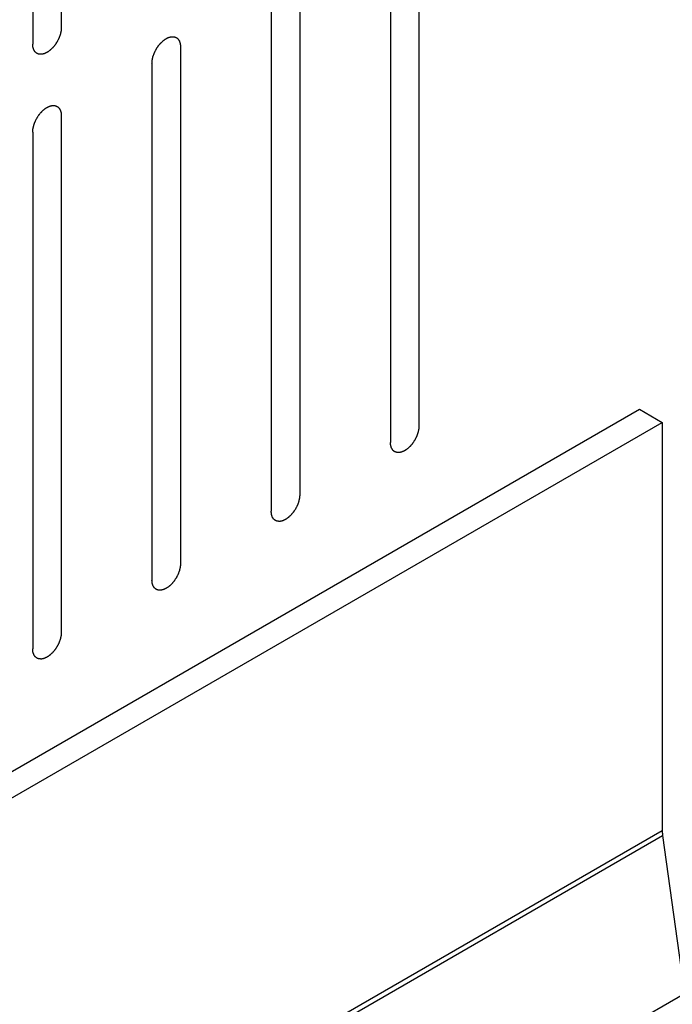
# Model space of a CAD drawing. Header units: inches. Extents: x 6 to 353, y 6 to 228.
# Tile 239 of 256: x 330.04 to 331.26, y 159.02 to 160.85. Entities that reach past the tile are written whole.
import ezdxf

# ---------------------------------------------------------------- set-up
doc = ezdxf.new("R2010")
doc.units = ezdxf.units.IN
doc.header["$LTSCALE"] = 19.946667
doc.header["$MEASUREMENT"] = 0
doc.layers.get('0').update_dxf_attribs({"linetype": 'CONTINUOUS'})

msp = doc.modelspace()

# ---------------------------------------------------------------- linework, layer by layer
at = {"color": 7, "linetype": 'Continuous'}
for p, q in [((330.1211, 161.7903), (330.1211, 160.8309)), ((330.068, 161.7597), (330.068, 160.8003)), ((330.785, 161.051), (330.785, 160.0916)), ((330.732, 161.0203), (330.732, 160.0609)), ((330.5637, 160.9232), (330.5637, 159.9638)), ((330.5107, 160.8926), (330.5107, 159.9332)), ((330.3424, 160.7954), (330.3424, 159.836)), ((330.2894, 160.7648), (330.2894, 159.8054)), ((330.1211, 160.6676), (330.1211, 159.7082)), ((330.068, 160.637), (330.068, 159.6776)), ((319.4689, 153.3529), (331.1941, 160.1224)), ((331.1941, 160.1224), (331.2365, 160.0979)), ((319.4689, 153.3039), (331.2365, 160.0979)), ((331.2365, 160.0979), (331.2365, 159.3406)), ((319.4689, 152.5466), (331.2365, 159.3406)), ((319.4689, 152.5368), (331.2372, 159.3312)), ((331.2372, 159.3312), (331.2777, 159.038)), ((319.4689, 152.2203), (331.2777, 159.038))]:
    msp.add_line(p, q, dxfattribs=at)
for points, knots in [([(330.1211, 160.8309), (330.121, 160.8299), (330.1209, 160.8283), (330.1207, 160.8265), (330.1206, 160.8255), (330.1206, 160.8247), (330.1204, 160.8238), (330.1201, 160.8228), (330.1198, 160.8214), (330.1195, 160.82), (330.1193, 160.8189), (330.1191, 160.8181), (330.1188, 160.8173), (330.1184, 160.8161), (330.1179, 160.8147), (330.1174, 160.8134), (330.1169, 160.8122), (330.1167, 160.8114), (330.1162, 160.8106), (330.1157, 160.8095), (330.115, 160.8081), (330.1143, 160.8067), (330.1137, 160.8056), (330.1133, 160.8048), (330.1128, 160.804), (330.1121, 160.803), (330.1113, 160.8017), (330.1105, 160.8005), (330.1098, 160.7994), (330.1093, 160.7987), (330.1087, 160.798), (330.108, 160.7971), (330.107, 160.796), (330.1061, 160.7948), (330.1053, 160.7939), (330.1048, 160.7932), (330.1041, 160.7927), (330.1033, 160.7919), (330.1023, 160.7909), (330.1012, 160.79), (330.1004, 160.7892), (330.0998, 160.7886), (330.0991, 160.7882), (330.0983, 160.7876), (330.0972, 160.7868), (330.0961, 160.786), (330.0953, 160.7855), (330.0949, 160.7852), (330.0946, 160.785), (330.0942, 160.7848), (330.0938, 160.7846), (330.0931, 160.7843), (330.092, 160.7838), (330.0909, 160.7833), (330.0902, 160.7829), (330.0897, 160.7827), (330.0894, 160.7826), (330.0891, 160.7825), (330.0887, 160.7824), (330.088, 160.7823), (330.0869, 160.782), (330.0859, 160.7818), (330.0852, 160.7816), (330.0848, 160.7815), (330.0844, 160.7814), (330.0842, 160.7815), (330.0838, 160.7815), (330.0831, 160.7815), (330.0822, 160.7815), (330.0812, 160.7816), (330.0806, 160.7816), (330.0802, 160.7816), (330.0799, 160.7816), (330.0796, 160.7817), (330.0793, 160.7818), (330.0787, 160.7821), (330.0778, 160.7824), (330.077, 160.7827), (330.0764, 160.7829), (330.0761, 160.783), (330.0758, 160.7831), (330.0756, 160.7833), (330.0753, 160.7835), (330.0749, 160.7839), (330.0742, 160.7845), (330.0735, 160.7851), (330.073, 160.7854), (330.0727, 160.7857), (330.0725, 160.7858), (330.0724, 160.7861), (330.0722, 160.7864), (330.0718, 160.787), (330.0713, 160.7878), (330.0708, 160.7886), (330.0704, 160.7891), (330.0702, 160.7895), (330.0701, 160.7897), (330.07, 160.79), (330.0699, 160.7904), (330.0696, 160.7911), (330.0693, 160.7921), (330.069, 160.7931), (330.0688, 160.7938), (330.0687, 160.7942), (330.0685, 160.7945), (330.0685, 160.7949), (330.0685, 160.7954), (330.0684, 160.7962), (330.0683, 160.7974), (330.0682, 160.7989), (330.0681, 160.7998), (330.068, 160.8003)], [0, 0, 0, 0, 0.03125, 0.046875, 0.054688, 0.0625, 0.070312, 0.078125, 0.09375, 0.109375, 0.117188, 0.125, 0.132812, 0.140625, 0.15625, 0.171875, 0.179688, 0.1875, 0.195312, 0.203125, 0.21875, 0.234375, 0.242188, 0.25, 0.257812, 0.265625, 0.28125, 0.296875, 0.304688, 0.3125, 0.320312, 0.328125, 0.34375, 0.359375, 0.367188, 0.375, 0.382812, 0.390625, 0.40625, 0.421875, 0.429688, 0.4375, 0.445312, 0.453125, 0.46875, 0.484375, 0.492188, 0.496094, 0.5, 0.503906, 0.507812, 0.515625, 0.53125, 0.546875, 0.554688, 0.558594, 0.5625, 0.566406, 0.570312, 0.578125, 0.59375, 0.609375, 0.617188, 0.621094, 0.625, 0.628906, 0.632812, 0.640625, 0.65625, 0.671875, 0.679688, 0.683594, 0.6875, 0.691406, 0.695312, 0.703125, 0.71875, 0.734375, 0.742188, 0.746094, 0.75, 0.753906, 0.757812, 0.765625, 0.78125, 0.796875, 0.804688, 0.808594, 0.8125, 0.816406, 0.820312, 0.828125, 0.84375, 0.859375, 0.867188, 0.871094, 0.875, 0.878906, 0.882812, 0.890625, 0.90625, 0.921875, 0.929688, 0.933594, 0.9375, 0.941406, 0.945312, 0.953125, 0.96875, 0.984375, 1, 1, 1, 1]), ([(330.2894, 160.7648), (330.2895, 160.7658), (330.2896, 160.7674), (330.2897, 160.7692), (330.2898, 160.7702), (330.2898, 160.771), (330.2901, 160.7718), (330.2903, 160.7729), (330.2906, 160.7743), (330.2909, 160.7757), (330.2912, 160.7768), (330.2913, 160.7776), (330.2917, 160.7784), (330.2921, 160.7795), (330.2926, 160.7809), (330.2931, 160.7823), (330.2935, 160.7834), (330.2938, 160.7843), (330.2942, 160.7851), (330.2948, 160.7862), (330.2955, 160.7876), (330.2962, 160.789), (330.2967, 160.7901), (330.2971, 160.7909), (330.2976, 160.7917), (330.2983, 160.7927), (330.2991, 160.794), (330.3, 160.7952), (330.3006, 160.7962), (330.3011, 160.797), (330.3017, 160.7977), (330.3025, 160.7986), (330.3034, 160.7997), (330.3044, 160.8009), (330.3051, 160.8018), (330.3057, 160.8025), (330.3063, 160.803), (330.3071, 160.8038), (330.3082, 160.8048), (330.3092, 160.8057), (330.31, 160.8065), (330.3106, 160.8071), (330.3113, 160.8075), (330.3122, 160.8081), (330.3133, 160.8089), (330.3144, 160.8096), (330.3151, 160.8102), (330.3156, 160.8105), (330.3159, 160.8107), (330.3162, 160.8108), (330.3166, 160.8111), (330.3174, 160.8114), (330.3185, 160.8119), (330.3195, 160.8124), (330.3203, 160.8127), (330.3207, 160.8129), (330.321, 160.8131), (330.3213, 160.8132), (330.3218, 160.8133), (330.3225, 160.8134), (330.3235, 160.8137), (330.3245, 160.8139), (330.3253, 160.8141), (330.3257, 160.8141), (330.326, 160.8142), (330.3263, 160.8142), (330.3267, 160.8142), (330.3273, 160.8142), (330.3283, 160.8141), (330.3292, 160.8141), (330.3299, 160.8141), (330.3303, 160.8141), (330.3306, 160.8141), (330.3308, 160.814), (330.3312, 160.8138), (330.3317, 160.8136), (330.3326, 160.8133), (330.3334, 160.813), (330.334, 160.8128), (330.3344, 160.8126), (330.3346, 160.8126), (330.3348, 160.8124), (330.3351, 160.8122), (330.3356, 160.8118), (330.3363, 160.8112), (330.337, 160.8106), (330.3374, 160.8102), (330.3377, 160.81), (330.3379, 160.8099), (330.3381, 160.8096), (330.3383, 160.8093), (330.3386, 160.8087), (330.3391, 160.8079), (330.3396, 160.8071), (330.34, 160.8065), (330.3402, 160.8062), (330.3404, 160.806), (330.3405, 160.8057), (330.3406, 160.8053), (330.3408, 160.8046), (330.3411, 160.8036), (330.3414, 160.8026), (330.3417, 160.8019), (330.3418, 160.8014), (330.3419, 160.8012), (330.3419, 160.8008), (330.342, 160.8003), (330.342, 160.7995), (330.3421, 160.7983), (330.3423, 160.7968), (330.3424, 160.7959), (330.3424, 160.7954)], [0, 0, 0, 0, 0.03125, 0.046875, 0.054688, 0.0625, 0.070312, 0.078125, 0.09375, 0.109375, 0.117188, 0.125, 0.132812, 0.140625, 0.15625, 0.171875, 0.179688, 0.1875, 0.195312, 0.203125, 0.21875, 0.234375, 0.242188, 0.25, 0.257812, 0.265625, 0.28125, 0.296875, 0.304688, 0.3125, 0.320312, 0.328125, 0.34375, 0.359375, 0.367188, 0.375, 0.382812, 0.390625, 0.40625, 0.421875, 0.429688, 0.4375, 0.445312, 0.453125, 0.46875, 0.484375, 0.492188, 0.496094, 0.5, 0.503906, 0.507812, 0.515625, 0.53125, 0.546875, 0.554688, 0.558594, 0.5625, 0.566406, 0.570312, 0.578125, 0.59375, 0.609375, 0.617188, 0.621094, 0.625, 0.628906, 0.632812, 0.640625, 0.65625, 0.671875, 0.679688, 0.683594, 0.6875, 0.691406, 0.695312, 0.703125, 0.71875, 0.734375, 0.742188, 0.746094, 0.75, 0.753906, 0.757812, 0.765625, 0.78125, 0.796875, 0.804688, 0.808594, 0.8125, 0.816406, 0.820312, 0.828125, 0.84375, 0.859375, 0.867188, 0.871094, 0.875, 0.878906, 0.882812, 0.890625, 0.90625, 0.921875, 0.929688, 0.933594, 0.9375, 0.941406, 0.945312, 0.953125, 0.96875, 0.984375, 1, 1, 1, 1]), ([(330.068, 160.637), (330.0681, 160.638), (330.0683, 160.6396), (330.0684, 160.6414), (330.0685, 160.6425), (330.0685, 160.6432), (330.0687, 160.6441), (330.069, 160.6452), (330.0693, 160.6465), (330.0696, 160.6479), (330.0699, 160.649), (330.07, 160.6498), (330.0704, 160.6507), (330.0707, 160.6518), (330.0713, 160.6532), (330.0718, 160.6545), (330.0722, 160.6557), (330.0724, 160.6565), (330.0729, 160.6573), (330.0734, 160.6584), (330.0741, 160.6598), (330.0748, 160.6612), (330.0754, 160.6623), (330.0758, 160.6631), (330.0763, 160.6639), (330.077, 160.6649), (330.0778, 160.6662), (330.0786, 160.6675), (330.0793, 160.6685), (330.0798, 160.6693), (330.0804, 160.6699), (330.0811, 160.6708), (330.0821, 160.672), (330.083, 160.6731), (330.0838, 160.674), (330.0844, 160.6747), (330.085, 160.6753), (330.0858, 160.676), (330.0868, 160.677), (330.0879, 160.678), (330.0887, 160.6787), (330.0893, 160.6793), (330.09, 160.6797), (330.0908, 160.6804), (330.0919, 160.6811), (330.093, 160.6819), (330.0938, 160.6824), (330.0942, 160.6827), (330.0946, 160.6829), (330.0949, 160.6831), (330.0953, 160.6833), (330.0961, 160.6836), (330.0971, 160.6841), (330.0982, 160.6846), (330.099, 160.685), (330.0994, 160.6852), (330.0997, 160.6853), (330.1, 160.6854), (330.1004, 160.6855), (330.1012, 160.6856), (330.1022, 160.6859), (330.1032, 160.6861), (330.1039, 160.6863), (330.1044, 160.6864), (330.1047, 160.6865), (330.1049, 160.6864), (330.1053, 160.6864), (330.106, 160.6864), (330.107, 160.6864), (330.1079, 160.6863), (330.1086, 160.6863), (330.1089, 160.6863), (330.1092, 160.6863), (330.1095, 160.6862), (330.1098, 160.6861), (330.1104, 160.6858), (330.1113, 160.6855), (330.1121, 160.6852), (330.1127, 160.685), (330.1131, 160.6849), (330.1133, 160.6848), (330.1135, 160.6846), (330.1138, 160.6844), (330.1143, 160.684), (330.115, 160.6834), (330.1156, 160.6828), (330.1161, 160.6825), (330.1164, 160.6822), (330.1166, 160.6821), (330.1167, 160.6818), (330.117, 160.6815), (330.1173, 160.6809), (330.1178, 160.6801), (330.1183, 160.6793), (330.1187, 160.6788), (330.1189, 160.6784), (330.1191, 160.6782), (330.1191, 160.6779), (330.1193, 160.6775), (330.1195, 160.6768), (330.1198, 160.6758), (330.1201, 160.6748), (330.1203, 160.6741), (330.1205, 160.6737), (330.1206, 160.6734), (330.1206, 160.673), (330.1206, 160.6725), (330.1207, 160.6717), (330.1208, 160.6705), (330.1209, 160.669), (330.121, 160.6681), (330.1211, 160.6676)], [0, 0, 0, 0, 0.03125, 0.046875, 0.054688, 0.0625, 0.070312, 0.078125, 0.09375, 0.109375, 0.117188, 0.125, 0.132812, 0.140625, 0.15625, 0.171875, 0.179688, 0.1875, 0.195312, 0.203125, 0.21875, 0.234375, 0.242188, 0.25, 0.257812, 0.265625, 0.28125, 0.296875, 0.304688, 0.3125, 0.320312, 0.328125, 0.34375, 0.359375, 0.367188, 0.375, 0.382812, 0.390625, 0.40625, 0.421875, 0.429688, 0.4375, 0.445312, 0.453125, 0.46875, 0.484375, 0.492188, 0.496094, 0.5, 0.503906, 0.507812, 0.515625, 0.53125, 0.546875, 0.554688, 0.558594, 0.5625, 0.566406, 0.570312, 0.578125, 0.59375, 0.609375, 0.617188, 0.621094, 0.625, 0.628906, 0.632812, 0.640625, 0.65625, 0.671875, 0.679688, 0.683594, 0.6875, 0.691406, 0.695312, 0.703125, 0.71875, 0.734375, 0.742188, 0.746094, 0.75, 0.753906, 0.757812, 0.765625, 0.78125, 0.796875, 0.804688, 0.808594, 0.8125, 0.816406, 0.820312, 0.828125, 0.84375, 0.859375, 0.867188, 0.871094, 0.875, 0.878906, 0.882812, 0.890625, 0.90625, 0.921875, 0.929688, 0.933594, 0.9375, 0.941406, 0.945312, 0.953125, 0.96875, 0.984375, 1, 1, 1, 1]), ([(330.785, 160.0916), (330.785, 160.0905), (330.7848, 160.089), (330.7847, 160.0871), (330.7846, 160.0861), (330.7846, 160.0853), (330.7843, 160.0845), (330.7841, 160.0834), (330.7838, 160.082), (330.7835, 160.0807), (330.7832, 160.0796), (330.7831, 160.0787), (330.7827, 160.0779), (330.7823, 160.0768), (330.7818, 160.0754), (330.7813, 160.074), (330.7809, 160.0729), (330.7807, 160.0721), (330.7802, 160.0712), (330.7796, 160.0701), (330.7789, 160.0687), (330.7783, 160.0674), (330.7777, 160.0663), (330.7773, 160.0654), (330.7768, 160.0647), (330.7761, 160.0636), (330.7753, 160.0624), (330.7745, 160.0611), (330.7738, 160.0601), (330.7733, 160.0593), (330.7727, 160.0587), (330.772, 160.0577), (330.771, 160.0566), (330.7701, 160.0555), (330.7693, 160.0546), (330.7687, 160.0538), (330.7681, 160.0533), (330.7673, 160.0525), (330.7662, 160.0516), (330.7652, 160.0506), (330.7644, 160.0498), (330.7638, 160.0492), (330.7631, 160.0488), (330.7622, 160.0482), (330.7612, 160.0475), (330.7601, 160.0467), (330.7593, 160.0462), (330.7589, 160.0459), (330.7585, 160.0456), (330.7582, 160.0455), (330.7578, 160.0453), (330.757, 160.0449), (330.756, 160.0444), (330.7549, 160.0439), (330.7541, 160.0436), (330.7537, 160.0434), (330.7534, 160.0432), (330.7531, 160.0432), (330.7527, 160.0431), (330.7519, 160.0429), (330.7509, 160.0427), (330.7499, 160.0424), (330.7491, 160.0423), (330.7487, 160.0422), (330.7484, 160.0421), (330.7481, 160.0421), (330.7478, 160.0421), (330.7471, 160.0422), (330.7461, 160.0422), (330.7452, 160.0422), (330.7445, 160.0423), (330.7441, 160.0423), (330.7438, 160.0423), (330.7436, 160.0424), (330.7433, 160.0425), (330.7427, 160.0427), (330.7418, 160.043), (330.741, 160.0433), (330.7404, 160.0436), (330.74, 160.0437), (330.7398, 160.0438), (330.7396, 160.044), (330.7393, 160.0442), (330.7388, 160.0446), (330.7381, 160.0451), (330.7375, 160.0457), (330.737, 160.0461), (330.7367, 160.0463), (330.7365, 160.0465), (330.7363, 160.0467), (330.7361, 160.0471), (330.7358, 160.0476), (330.7353, 160.0484), (330.7348, 160.0492), (330.7344, 160.0498), (330.7342, 160.0501), (330.734, 160.0503), (330.734, 160.0507), (330.7338, 160.0511), (330.7336, 160.0518), (330.7333, 160.0528), (330.733, 160.0538), (330.7328, 160.0545), (330.7326, 160.0549), (330.7325, 160.0552), (330.7325, 160.0556), (330.7325, 160.056), (330.7324, 160.0569), (330.7323, 160.0581), (330.7321, 160.0595), (330.7321, 160.0605), (330.732, 160.0609)], [0, 0, 0, 0, 0.03125, 0.046875, 0.054688, 0.0625, 0.070312, 0.078125, 0.09375, 0.109375, 0.117188, 0.125, 0.132812, 0.140625, 0.15625, 0.171875, 0.179688, 0.1875, 0.195312, 0.203125, 0.21875, 0.234375, 0.242188, 0.25, 0.257812, 0.265625, 0.28125, 0.296875, 0.304688, 0.3125, 0.320312, 0.328125, 0.34375, 0.359375, 0.367188, 0.375, 0.382812, 0.390625, 0.40625, 0.421875, 0.429688, 0.4375, 0.445312, 0.453125, 0.46875, 0.484375, 0.492188, 0.496094, 0.5, 0.503906, 0.507812, 0.515625, 0.53125, 0.546875, 0.554688, 0.558594, 0.5625, 0.566406, 0.570312, 0.578125, 0.59375, 0.609375, 0.617188, 0.621094, 0.625, 0.628906, 0.632812, 0.640625, 0.65625, 0.671875, 0.679688, 0.683594, 0.6875, 0.691406, 0.695312, 0.703125, 0.71875, 0.734375, 0.742188, 0.746094, 0.75, 0.753906, 0.757812, 0.765625, 0.78125, 0.796875, 0.804688, 0.808594, 0.8125, 0.816406, 0.820312, 0.828125, 0.84375, 0.859375, 0.867188, 0.871094, 0.875, 0.878906, 0.882812, 0.890625, 0.90625, 0.921875, 0.929688, 0.933594, 0.9375, 0.941406, 0.945312, 0.953125, 0.96875, 0.984375, 1, 1, 1, 1]), ([(330.5637, 159.9638), (330.5636, 159.9627), (330.5635, 159.9612), (330.5634, 159.9594), (330.5633, 159.9583), (330.5633, 159.9576), (330.563, 159.9567), (330.5628, 159.9556), (330.5625, 159.9543), (330.5622, 159.9529), (330.5619, 159.9518), (330.5618, 159.951), (330.5614, 159.9501), (330.561, 159.949), (330.5605, 159.9476), (330.56, 159.9462), (330.5596, 159.9451), (330.5593, 159.9443), (330.5589, 159.9435), (330.5583, 159.9423), (330.5576, 159.941), (330.5569, 159.9396), (330.5564, 159.9385), (330.556, 159.9376), (330.5555, 159.9369), (330.5548, 159.9359), (330.554, 159.9346), (330.5531, 159.9333), (330.5525, 159.9323), (330.552, 159.9315), (330.5514, 159.9309), (330.5506, 159.93), (330.5497, 159.9288), (330.5487, 159.9277), (330.548, 159.9268), (330.5474, 159.9261), (330.5468, 159.9255), (330.546, 159.9247), (330.5449, 159.9238), (330.5439, 159.9228), (330.5431, 159.9221), (330.5425, 159.9214), (330.5418, 159.921), (330.5409, 159.9204), (330.5398, 159.9197), (330.5387, 159.9189), (330.538, 159.9184), (330.5375, 159.9181), (330.5372, 159.9178), (330.5369, 159.9177), (330.5365, 159.9175), (330.5357, 159.9172), (330.5346, 159.9167), (330.5336, 159.9162), (330.5328, 159.9158), (330.5324, 159.9156), (330.5321, 159.9154), (330.5317, 159.9154), (330.5313, 159.9153), (330.5306, 159.9151), (330.5296, 159.9149), (330.5285, 159.9147), (330.5278, 159.9145), (330.5274, 159.9144), (330.5271, 159.9143), (330.5268, 159.9143), (330.5264, 159.9144), (330.5258, 159.9144), (330.5248, 159.9144), (330.5239, 159.9145), (330.5232, 159.9145), (330.5228, 159.9145), (330.5225, 159.9145), (330.5223, 159.9146), (330.5219, 159.9147), (330.5213, 159.9149), (330.5205, 159.9152), (330.5196, 159.9156), (330.5191, 159.9158), (330.5187, 159.9159), (330.5184, 159.916), (330.5183, 159.9162), (330.518, 159.9164), (330.5175, 159.9168), (330.5168, 159.9174), (330.5161, 159.9179), (330.5156, 159.9183), (330.5154, 159.9186), (330.5152, 159.9187), (330.515, 159.919), (330.5148, 159.9193), (330.5145, 159.9198), (330.5139, 159.9206), (330.5134, 159.9215), (330.5131, 159.922), (330.5129, 159.9223), (330.5127, 159.9226), (330.5126, 159.9229), (330.5125, 159.9233), (330.5123, 159.924), (330.512, 159.925), (330.5117, 159.926), (330.5114, 159.9267), (330.5113, 159.9271), (330.5112, 159.9274), (330.5112, 159.9278), (330.5111, 159.9283), (330.5111, 159.9291), (330.511, 159.9303), (330.5108, 159.9317), (330.5107, 159.9327), (330.5107, 159.9332)], [0, 0, 0, 0, 0.03125, 0.046875, 0.054688, 0.0625, 0.070312, 0.078125, 0.09375, 0.109375, 0.117188, 0.125, 0.132812, 0.140625, 0.15625, 0.171875, 0.179688, 0.1875, 0.195312, 0.203125, 0.21875, 0.234375, 0.242188, 0.25, 0.257812, 0.265625, 0.28125, 0.296875, 0.304688, 0.3125, 0.320312, 0.328125, 0.34375, 0.359375, 0.367188, 0.375, 0.382812, 0.390625, 0.40625, 0.421875, 0.429688, 0.4375, 0.445312, 0.453125, 0.46875, 0.484375, 0.492188, 0.496094, 0.5, 0.503906, 0.507812, 0.515625, 0.53125, 0.546875, 0.554688, 0.558594, 0.5625, 0.566406, 0.570312, 0.578125, 0.59375, 0.609375, 0.617188, 0.621094, 0.625, 0.628906, 0.632812, 0.640625, 0.65625, 0.671875, 0.679688, 0.683594, 0.6875, 0.691406, 0.695312, 0.703125, 0.71875, 0.734375, 0.742188, 0.746094, 0.75, 0.753906, 0.757812, 0.765625, 0.78125, 0.796875, 0.804688, 0.808594, 0.8125, 0.816406, 0.820312, 0.828125, 0.84375, 0.859375, 0.867188, 0.871094, 0.875, 0.878906, 0.882812, 0.890625, 0.90625, 0.921875, 0.929688, 0.933594, 0.9375, 0.941406, 0.945312, 0.953125, 0.96875, 0.984375, 1, 1, 1, 1]), ([(330.3424, 159.836), (330.3423, 159.835), (330.3422, 159.8334), (330.342, 159.8316), (330.3419, 159.8305), (330.3419, 159.8298), (330.3417, 159.8289), (330.3415, 159.8278), (330.3411, 159.8265), (330.3408, 159.8251), (330.3406, 159.824), (330.3404, 159.8232), (330.3401, 159.8223), (330.3397, 159.8212), (330.3392, 159.8198), (330.3387, 159.8184), (330.3383, 159.8173), (330.338, 159.8165), (330.3375, 159.8157), (330.337, 159.8146), (330.3363, 159.8132), (330.3356, 159.8118), (330.335, 159.8107), (330.3347, 159.8098), (330.3341, 159.8091), (330.3335, 159.8081), (330.3326, 159.8068), (330.3318, 159.8055), (330.3311, 159.8045), (330.3307, 159.8037), (330.3301, 159.8031), (330.3293, 159.8022), (330.3284, 159.801), (330.3274, 159.7999), (330.3266, 159.799), (330.3261, 159.7983), (330.3255, 159.7977), (330.3246, 159.797), (330.3236, 159.796), (330.3226, 159.795), (330.3217, 159.7943), (330.3211, 159.7937), (330.3205, 159.7933), (330.3196, 159.7926), (330.3185, 159.7919), (330.3174, 159.7911), (330.3166, 159.7906), (330.3162, 159.7903), (330.3159, 159.7901), (330.3156, 159.7899), (330.3151, 159.7897), (330.3144, 159.7894), (330.3133, 159.7889), (330.3122, 159.7884), (330.3115, 159.788), (330.3111, 159.7878), (330.3107, 159.7877), (330.3104, 159.7876), (330.31, 159.7875), (330.3093, 159.7874), (330.3083, 159.7871), (330.3072, 159.7869), (330.3065, 159.7867), (330.3061, 159.7866), (330.3058, 159.7865), (330.3055, 159.7866), (330.3051, 159.7866), (330.3044, 159.7866), (330.3035, 159.7866), (330.3025, 159.7867), (330.3019, 159.7867), (330.3015, 159.7867), (330.3012, 159.7867), (330.301, 159.7868), (330.3006, 159.7869), (330.3, 159.7872), (330.2992, 159.7875), (330.2983, 159.7878), (330.2977, 159.788), (330.2974, 159.7881), (330.2971, 159.7882), (330.2969, 159.7884), (330.2967, 159.7886), (330.2962, 159.789), (330.2955, 159.7896), (330.2948, 159.7901), (330.2943, 159.7905), (330.2941, 159.7908), (330.2938, 159.7909), (330.2937, 159.7912), (330.2935, 159.7915), (330.2931, 159.7921), (330.2926, 159.7929), (330.2921, 159.7937), (330.2918, 159.7942), (330.2916, 159.7946), (330.2914, 159.7948), (330.2913, 159.7951), (330.2912, 159.7955), (330.291, 159.7962), (330.2906, 159.7972), (330.2903, 159.7982), (330.2901, 159.7989), (330.29, 159.7993), (330.2899, 159.7996), (330.2899, 159.8), (330.2898, 159.8005), (330.2897, 159.8013), (330.2896, 159.8025), (330.2895, 159.8039), (330.2894, 159.8049), (330.2894, 159.8054)], [0, 0, 0, 0, 0.03125, 0.046875, 0.054688, 0.0625, 0.070312, 0.078125, 0.09375, 0.109375, 0.117188, 0.125, 0.132812, 0.140625, 0.15625, 0.171875, 0.179688, 0.1875, 0.195312, 0.203125, 0.21875, 0.234375, 0.242188, 0.25, 0.257812, 0.265625, 0.28125, 0.296875, 0.304688, 0.3125, 0.320312, 0.328125, 0.34375, 0.359375, 0.367188, 0.375, 0.382812, 0.390625, 0.40625, 0.421875, 0.429688, 0.4375, 0.445312, 0.453125, 0.46875, 0.484375, 0.492188, 0.496094, 0.5, 0.503906, 0.507812, 0.515625, 0.53125, 0.546875, 0.554688, 0.558594, 0.5625, 0.566406, 0.570312, 0.578125, 0.59375, 0.609375, 0.617188, 0.621094, 0.625, 0.628906, 0.632812, 0.640625, 0.65625, 0.671875, 0.679688, 0.683594, 0.6875, 0.691406, 0.695312, 0.703125, 0.71875, 0.734375, 0.742188, 0.746094, 0.75, 0.753906, 0.757812, 0.765625, 0.78125, 0.796875, 0.804688, 0.808594, 0.8125, 0.816406, 0.820312, 0.828125, 0.84375, 0.859375, 0.867188, 0.871094, 0.875, 0.878906, 0.882812, 0.890625, 0.90625, 0.921875, 0.929688, 0.933594, 0.9375, 0.941406, 0.945312, 0.953125, 0.96875, 0.984375, 1, 1, 1, 1]), ([(330.1211, 159.7082), (330.121, 159.7072), (330.1209, 159.7056), (330.1207, 159.7038), (330.1206, 159.7028), (330.1206, 159.702), (330.1204, 159.7012), (330.1201, 159.7001), (330.1198, 159.6987), (330.1195, 159.6973), (330.1193, 159.6962), (330.1191, 159.6954), (330.1188, 159.6946), (330.1184, 159.6935), (330.1179, 159.6921), (330.1174, 159.6907), (330.1169, 159.6896), (330.1167, 159.6887), (330.1162, 159.6879), (330.1157, 159.6868), (330.115, 159.6854), (330.1143, 159.684), (330.1137, 159.6829), (330.1133, 159.6821), (330.1128, 159.6813), (330.1121, 159.6803), (330.1113, 159.679), (330.1105, 159.6778), (330.1098, 159.6768), (330.1093, 159.676), (330.1087, 159.6753), (330.108, 159.6744), (330.107, 159.6733), (330.1061, 159.6721), (330.1053, 159.6712), (330.1048, 159.6705), (330.1041, 159.67), (330.1033, 159.6692), (330.1023, 159.6682), (330.1012, 159.6673), (330.1004, 159.6665), (330.0998, 159.6659), (330.0991, 159.6655), (330.0983, 159.6649), (330.0972, 159.6641), (330.0961, 159.6634), (330.0953, 159.6628), (330.0949, 159.6625), (330.0946, 159.6623), (330.0942, 159.6621), (330.0938, 159.6619), (330.0931, 159.6616), (330.092, 159.6611), (330.0909, 159.6606), (330.0902, 159.6602), (330.0897, 159.6601), (330.0894, 159.6599), (330.0891, 159.6598), (330.0887, 159.6597), (330.088, 159.6596), (330.0869, 159.6593), (330.0859, 159.6591), (330.0852, 159.6589), (330.0848, 159.6588), (330.0844, 159.6587), (330.0842, 159.6588), (330.0838, 159.6588), (330.0831, 159.6588), (330.0822, 159.6589), (330.0812, 159.6589), (330.0806, 159.6589), (330.0802, 159.6589), (330.0799, 159.6589), (330.0796, 159.659), (330.0793, 159.6592), (330.0787, 159.6594), (330.0778, 159.6597), (330.077, 159.66), (330.0764, 159.6602), (330.0761, 159.6603), (330.0758, 159.6604), (330.0756, 159.6606), (330.0753, 159.6608), (330.0749, 159.6612), (330.0742, 159.6618), (330.0735, 159.6624), (330.073, 159.6628), (330.0727, 159.663), (330.0725, 159.6631), (330.0724, 159.6634), (330.0722, 159.6637), (330.0718, 159.6643), (330.0713, 159.6651), (330.0708, 159.6659), (330.0704, 159.6664), (330.0702, 159.6668), (330.0701, 159.667), (330.07, 159.6673), (330.0699, 159.6677), (330.0696, 159.6684), (330.0693, 159.6694), (330.069, 159.6704), (330.0688, 159.6711), (330.0687, 159.6716), (330.0685, 159.6718), (330.0685, 159.6722), (330.0685, 159.6727), (330.0684, 159.6735), (330.0683, 159.6747), (330.0682, 159.6762), (330.0681, 159.6771), (330.068, 159.6776)], [0, 0, 0, 0, 0.03125, 0.046875, 0.054688, 0.0625, 0.070312, 0.078125, 0.09375, 0.109375, 0.117188, 0.125, 0.132812, 0.140625, 0.15625, 0.171875, 0.179688, 0.1875, 0.195312, 0.203125, 0.21875, 0.234375, 0.242188, 0.25, 0.257812, 0.265625, 0.28125, 0.296875, 0.304688, 0.3125, 0.320312, 0.328125, 0.34375, 0.359375, 0.367188, 0.375, 0.382812, 0.390625, 0.40625, 0.421875, 0.429688, 0.4375, 0.445312, 0.453125, 0.46875, 0.484375, 0.492188, 0.496094, 0.5, 0.503906, 0.507812, 0.515625, 0.53125, 0.546875, 0.554688, 0.558594, 0.5625, 0.566406, 0.570312, 0.578125, 0.59375, 0.609375, 0.617188, 0.621094, 0.625, 0.628906, 0.632812, 0.640625, 0.65625, 0.671875, 0.679688, 0.683594, 0.6875, 0.691406, 0.695312, 0.703125, 0.71875, 0.734375, 0.742188, 0.746094, 0.75, 0.753906, 0.757812, 0.765625, 0.78125, 0.796875, 0.804688, 0.808594, 0.8125, 0.816406, 0.820312, 0.828125, 0.84375, 0.859375, 0.867188, 0.871094, 0.875, 0.878906, 0.882812, 0.890625, 0.90625, 0.921875, 0.929688, 0.933594, 0.9375, 0.941406, 0.945312, 0.953125, 0.96875, 0.984375, 1, 1, 1, 1]), ([(331.2365, 159.3406), (331.2365, 159.3399), (331.2366, 159.3367), (331.2369, 159.3336), (331.2372, 159.3312)], [0, 0, 0, 0, 0.242692, 1, 1, 1, 1])]:
    msp.add_open_spline(points, degree=3, knots=knots, dxfattribs=at)

doc.saveas('drawing.dxf')
